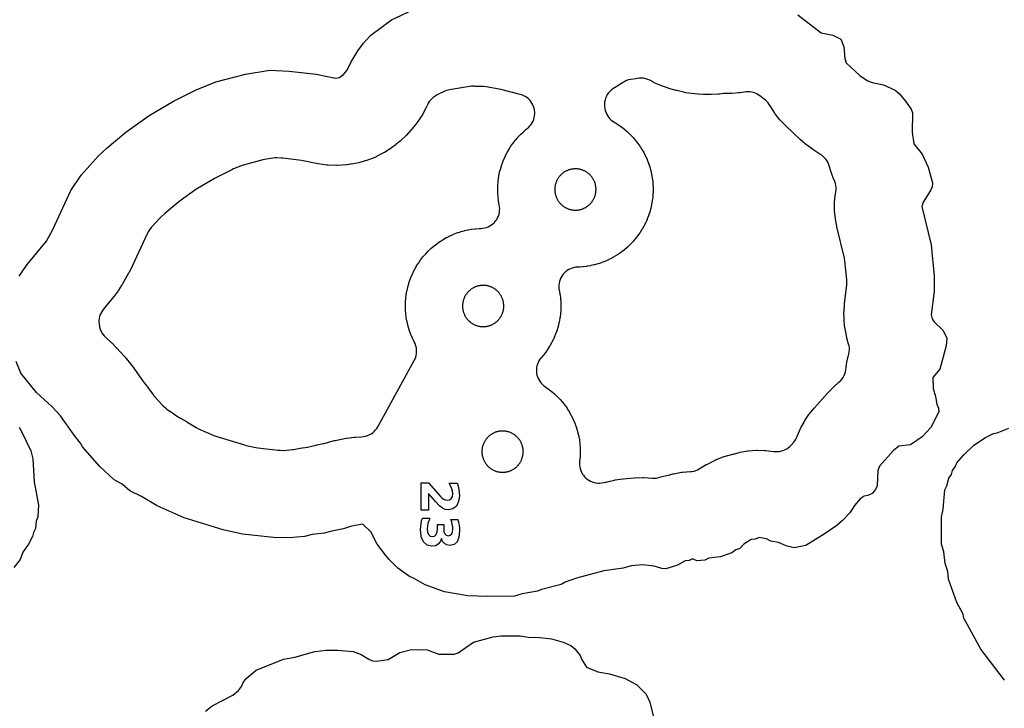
# Model space of a CAD drawing. Header units: millimetres. Extents: x 0 to 2500, y 0 to 1250.
# Tile 132 of 140: x 999 to 1201, y 203 to 345. Entities that reach past the tile are written whole.
import ezdxf

# ---------------------------------------------------------------- set-up
doc = ezdxf.new("R2010")
doc.units = ezdxf.units.MM
doc.layers.add('CUT', color=1, linetype='Continuous')
doc.layers.add('MARK', color=3, linetype='Continuous')

msp = doc.modelspace()

# ---------------------------------------------------------------- linework, layer by layer
at = {"layer": 'CUT'}
for points in [[(998.54, 292.54), (1000.19, 294.92), (1004.13, 299.74), (1005.5, 302.13), (1009.15, 310.12), (1011.28, 313.33), (1014.87, 317.32), (1016.64, 318.93), (1020.52, 322.17), (1025.32, 325.62), (1030.35, 328.52), (1035.01, 330.92), (1039.05, 332.53), (1045.17, 334.13), (1050.14, 334.93), (1054.14, 334.76), (1059.72, 334.12), (1063.67, 333.31), (1064.51, 333.42), (1065.33, 334.02), (1066.08, 334.94), (1066.82, 336.53), (1068.25, 338.94), (1069.46, 340.53), (1070.94, 342.13), (1075.22, 345.33), (1080.52, 347.78)], [(1158.92, 346.35), (1163.7, 342.6), (1166.14, 342.18), (1167.73, 341.34), (1168.39, 339.73), (1168.58, 337.33), (1168.88, 336.45), (1171.73, 333.74), (1173.3, 332.72), (1174.18, 332.38), (1176.52, 331.92), (1178.93, 330.83), (1179.75, 330.12), (1181.1, 328.53), (1182.26, 326.93), (1182.51, 326.12), (1182.43, 322.11), (1182.77, 319.79), (1184.53, 317.65), (1185.74, 314.93), (1186.66, 311.73), (1186.55, 310.93), (1186.2, 310.14), (1184.74, 307.76), (1184.46, 306.89), (1186.35, 298.93), (1186.99, 292.54), (1187, 289.33), (1186.4, 284.53), (1186.58, 283.73), (1186.92, 283.18), (1188.81, 281.33), (1189.6, 279.73), (1189.46, 278.14), (1188.14, 273.33), (1186.73, 271.6), (1186.75, 269.35), (1187.27, 267.74), (1187.5, 266.15), (1187.9, 265.33), (1187.92, 264.53), (1186.27, 261.33), (1184.54, 259.4), (1182.13, 257.78), (1179.69, 257.51), (1178.52, 256.51), (1175.7, 253.37), (1175.38, 252.51), (1175.21, 249.33), (1174.87, 248.54), (1174.23, 247.72), (1173.33, 247.3), (1172.54, 247.22), (1171.73, 246.61), (1170.57, 245.3), (1169.61, 243.73), (1168.05, 242.13), (1166.92, 241.15), (1164.53, 239.47), (1160.53, 237.01), (1158.14, 236.53), (1156.53, 236.93), (1154.95, 237.64), (1153.33, 237.92), (1152.48, 238.41), (1150.91, 238.68), (1150.13, 238.33), (1149.3, 238.24), (1147.77, 237.33), (1146.93, 236.38), (1146.15, 236.11), (1145.33, 235.52), (1142.93, 234.7), (1140.57, 234.4), (1139.73, 234.04), (1138.92, 233.94), (1138.13, 233.9), (1137.23, 234.25), (1136.53, 233.94), (1135.7, 233.88), (1134.13, 233.01), (1131.73, 232.2), (1130.92, 232.27), (1129.31, 232.76), (1126.9, 233.04), (1124.55, 232.82), (1122.92, 232.35), (1118.93, 231.83), (1113.33, 230.32), (1110.97, 229.5), (1110.13, 229.01), (1106.13, 227.97), (1105.32, 227.6), (1102.16, 227.09), (1100.53, 226.62), (1094.93, 226.5), (1090.92, 226.63), (1086.14, 227.46), (1082.12, 228.94), (1079.73, 230.33), (1078.93, 230.62), (1076.53, 232.38), (1074.71, 234.12), (1074.05, 234.94), (1072.25, 237.33), (1070.94, 239.84), (1069.33, 241.44), (1066.95, 240.98), (1065.33, 240.44), (1062.95, 240.01), (1061.32, 239.54), (1058.91, 239.26), (1057.33, 238.9), (1054.13, 238.62), (1050.92, 238.66), (1044.54, 239.39), (1040.53, 240.26), (1032.53, 242.72), (1026.93, 245.18), (1023.71, 247.13), (1021.33, 248.31), (1019.74, 249.65), (1018.13, 250.56), (1015.18, 253.32), (1011.57, 257.33), (1011.16, 258.14), (1009.85, 259.73), (1007.04, 263.73), (1005.33, 265.57), (1002.1, 268.54), (998.91, 272.53), (997.94, 274.94)], [(998.5, 261.31), (998.99, 260.51), (1000.93, 256.51), (1001.34, 254.91), (1001.65, 250.11), (1002.52, 245.31), (1002.39, 242.91), (1002.04, 242.06), (1001.87, 240.51), (1001.46, 239.7), (1001.3, 238.91), (1000.43, 237.3), (999.26, 235.67), (998.72, 234.11), (997.4, 232.5)], [(1201.5, 209.29), (1196.57, 215.68), (1193.09, 222.07), (1192.94, 222.91), (1191.62, 225.28), (1189.93, 230.08), (1189.8, 231.68), (1189.26, 233.29), (1188.95, 235.69), (1188.5, 237.28), (1188.5, 242.88), (1188.85, 244.48), (1189.19, 248.47), (1189.6, 249.3), (1189.99, 250.88), (1190.53, 251.64), (1190.79, 252.48), (1191.34, 253.25), (1191.64, 254.08), (1193.06, 255.68), (1195.16, 257.68), (1197.57, 259.25), (1199.17, 260.09), (1199.97, 260.25), (1202.35, 261.19)], [(1036.94, 202.87), (1038.27, 204), (1042.51, 206.22), (1043.72, 207.17), (1044.34, 207.96), (1044.69, 208.79), (1045.27, 209.6), (1047.35, 211.38), (1052.94, 213.59), (1055.33, 214.04), (1059.45, 215.19), (1061.74, 215.44), (1064.13, 215.5), (1067.34, 215.17), (1068.94, 214.55), (1070.57, 213.58), (1071.32, 213.27), (1072.14, 213.19), (1074.54, 213.53), (1076.94, 215.01), (1079.35, 215.62), (1082.54, 215.53), (1084.96, 214.65), (1088.14, 214.67), (1088.97, 214.92), (1092.14, 217.11), (1096.15, 218.18), (1097.73, 218.39), (1101.74, 218.39), (1103.36, 218.15), (1105.74, 218.07), (1108.15, 217.77), (1110.54, 217.14), (1112.14, 216.42), (1112.95, 215.74), (1114.09, 214.39), (1114.36, 213.58), (1115.4, 211.94), (1117.74, 211.02), (1120.14, 210.62), (1123.33, 209.62), (1125.74, 208.34), (1127.69, 206.39), (1128.41, 204.79), (1129.4, 200.81)]]:
    msp.add_lwpolyline(points, dxfattribs=at)
for points in [[(1124.06, 332.92), (1123.65, 332.79), (1123.26, 332.61), (1122.89, 332.4), (1122.79, 332.33), (1121.28, 331.4), (1121.21, 331.36), (1121.12, 331.31), (1120.77, 331.09), (1120.45, 330.84), (1120.16, 330.56), (1119.89, 330.25), (1119.66, 329.91), (1119.47, 329.56), (1119.31, 329.18), (1119.19, 328.79), (1119.11, 328.39), (1119.07, 327.99), (1119.08, 327.58), (1119.08, 327.45), (1119.13, 327.05), (1119.21, 326.66), (1119.33, 326.28), (1119.49, 325.92), (1119.68, 325.57), (1119.91, 325.24), (1120.17, 324.94), (1120.45, 324.67), (1120.77, 324.42), (1121.1, 324.21), (1121.28, 324.11), (1121.36, 324.06), (1121.94, 323.69), (1122.02, 323.64), (1122.58, 323.24), (1122.66, 323.18), (1123.2, 322.76), (1123.28, 322.7), (1123.8, 322.25), (1123.87, 322.18), (1124.37, 321.71), (1124.44, 321.64), (1124.91, 321.14), (1124.98, 321.07), (1125.43, 320.55), (1125.49, 320.47), (1125.91, 319.93), (1125.97, 319.85), (1126.37, 319.29), (1126.42, 319.21), (1126.79, 318.63), (1126.84, 318.55), (1127.18, 317.95), (1127.23, 317.86), (1127.53, 317.25), (1127.58, 317.16), (1127.86, 316.53), (1127.89, 316.44), (1128.14, 315.8), (1128.17, 315.71), (1128.39, 315.05), (1128.42, 314.96), (1128.6, 314.3), (1128.62, 314.2), (1128.78, 313.53), (1128.79, 313.44), (1128.91, 312.76), (1128.93, 312.66), (1129.01, 311.98), (1129.02, 311.88), (1129.07, 311.2), (1129.08, 311.1), (1129.09, 310.41), (1129.09, 310.31), (1129.08, 309.63), (1129.07, 309.53), (1129.02, 308.84), (1129.01, 308.75), (1128.93, 308.06), (1128.91, 307.97), (1128.79, 307.29), (1128.78, 307.19), (1128.62, 306.52), (1128.6, 306.43), (1128.42, 305.77), (1128.39, 305.67), (1128.17, 305.02), (1128.14, 304.93), (1127.89, 304.29), (1127.86, 304.19), (1127.58, 303.57), (1127.53, 303.48), (1127.23, 302.86), (1127.18, 302.78), (1126.84, 302.18), (1126.79, 302.1), (1126.42, 301.51), (1126.37, 301.43), (1125.97, 300.87), (1125.91, 300.79), (1125.49, 300.25), (1125.43, 300.17), (1124.98, 299.65), (1124.91, 299.58), (1124.44, 299.08), (1124.37, 299.01), (1123.87, 298.54), (1123.8, 298.48), (1123.28, 298.03), (1123.2, 297.96), (1122.66, 297.54), (1122.58, 297.48), (1122.02, 297.09), (1121.94, 297.03), (1121.36, 296.67), (1121.28, 296.61), (1120.68, 296.28), (1120.59, 296.23), (1119.98, 295.92), (1119.89, 295.88), (1119.26, 295.6), (1119.17, 295.56), (1118.53, 295.32), (1118.44, 295.28), (1117.78, 295.07), (1117.69, 295.04), (1117.03, 294.86), (1116.93, 294.83), (1116.26, 294.68), (1116.17, 294.66), (1115.49, 294.54), (1115.39, 294.53), (1114.71, 294.45), (1114.61, 294.44), (1113.93, 294.39), (1113.83, 294.38), (1113.59, 294.37), (1113.19, 294.35), (1112.81, 294.28), (1112.43, 294.17), (1112.06, 294.03), (1111.71, 293.86), (1111.38, 293.65), (1111.07, 293.4), (1110.79, 293.13), (1110.53, 292.84), (1110.3, 292.52), (1110.11, 292.17), (1109.95, 291.82), (1109.83, 291.44), (1109.74, 291.06), (1109.69, 290.67), (1109.68, 290.28), (1109.71, 289.89), (1109.77, 289.57), (1109.77, 289.57), (1109.79, 289.43), (1109.91, 288.75), (1109.93, 288.65), (1110.01, 287.97), (1110.02, 287.87), (1110.07, 287.19), (1110.08, 287.09), (1110.09, 286.4), (1110.09, 286.3), (1110.08, 285.62), (1110.07, 285.52), (1110.02, 284.83), (1110.01, 284.74), (1109.93, 284.06), (1109.91, 283.96), (1109.79, 283.28), (1109.78, 283.18), (1109.62, 282.51), (1109.6, 282.42), (1109.42, 281.76), (1109.39, 281.66), (1109.17, 281.01), (1109.14, 280.92), (1108.89, 280.28), (1108.86, 280.19), (1108.58, 279.56), (1108.53, 279.47), (1108.23, 278.86), (1108.18, 278.77), (1107.84, 278.17), (1107.79, 278.09), (1107.42, 277.51), (1107.37, 277.42), (1106.97, 276.86), (1106.91, 276.78), (1106.49, 276.24), (1106.43, 276.17), (1106.03, 275.7), (1105.79, 275.4), (1105.59, 275.08), (1105.41, 274.74), (1105.27, 274.38), (1105.17, 274.02), (1105.09, 273.64), (1105.06, 273.26), (1105.06, 272.88), (1105.1, 272.5), (1105.17, 272.13), (1105.28, 271.76), (1105.43, 271.41), (1105.6, 271.07), (1105.81, 270.75), (1106.05, 270.45), (1106.31, 270.18), (1106.6, 269.93), (1106.92, 269.71), (1106.94, 269.69), (1107.02, 269.64), (1107.58, 269.24), (1107.66, 269.18), (1108.2, 268.76), (1108.28, 268.7), (1108.8, 268.25), (1108.87, 268.18), (1109.37, 267.71), (1109.44, 267.64), (1109.91, 267.14), (1109.98, 267.07), (1110.43, 266.55), (1110.49, 266.47), (1110.91, 265.93), (1110.97, 265.85), (1111.37, 265.29), (1111.42, 265.21), (1111.79, 264.63), (1111.84, 264.55), (1112.18, 263.95), (1112.23, 263.86), (1112.53, 263.25), (1112.58, 263.16), (1112.86, 262.53), (1112.89, 262.44), (1113.14, 261.8), (1113.17, 261.71), (1113.39, 261.05), (1113.42, 260.96), (1113.6, 260.3), (1113.62, 260.2), (1113.78, 259.53), (1113.79, 259.44), (1113.91, 258.76), (1113.93, 258.66), (1114.01, 257.98), (1114.02, 257.88), (1114.07, 257.2), (1114.08, 257.1), (1114.09, 256.41), (1114.09, 256.31), (1114.08, 255.63), (1114.07, 255.53), (1114.02, 254.84), (1114.01, 254.75), (1113.96, 254.38), (1113.94, 254), (1113.94, 253.61), (1113.99, 253.23), (1114.07, 252.86), (1114.19, 252.49), (1114.34, 252.14), (1114.52, 251.8), (1114.74, 251.49), (1114.98, 251.19), (1115.25, 250.92), (1115.55, 250.68), (1115.87, 250.46), (1116.21, 250.28), (1116.56, 250.13), (1116.93, 250.02), (1117.3, 249.94), (1117.68, 249.9), (1118.07, 249.89), (1118.45, 249.92), (1118.97, 249.99), (1119.27, 250.04), (1119.51, 250.1), (1119.51, 250.1), (1119.64, 250.13), (1121.13, 250.49), (1121.31, 250.52), (1122.83, 250.73), (1122.92, 250.74), (1125.17, 250.95), (1125.28, 250.96), (1127, 251.03), (1127.21, 251.03), (1128.99, 250.92), (1129.34, 250.91), (1129.7, 250.93), (1130.04, 250.99), (1130.38, 251.07), (1130.7, 251.17), (1132.38, 251.56), (1132.53, 251.6), (1133.16, 251.78), (1133.36, 251.82), (1134.92, 252.1), (1135.12, 252.12), (1136.81, 252.25), (1137.17, 252.29), (1137.54, 252.37), (1137.89, 252.48), (1138.23, 252.62), (1138.56, 252.8), (1140.04, 253.68), (1140.14, 253.73), (1141.73, 254.57), (1141.93, 254.66), (1143.56, 255.3), (1143.76, 255.37), (1145.51, 255.84), (1145.64, 255.87), (1146.84, 256.21), (1147.04, 256.25), (1148.58, 256.52), (1148.77, 256.54), (1150.33, 256.66), (1150.53, 256.67), (1152.09, 256.63), (1152.29, 256.62), (1153.89, 256.42), (1153.96, 256.42), (1154.35, 256.38), (1154.75, 256.38), (1155.14, 256.42), (1155.53, 256.5), (1155.91, 256.62), (1156.27, 256.77), (1156.62, 256.96), (1156.95, 257.18), (1157.25, 257.44), (1157.53, 257.72), (1158.05, 258.31), (1158.28, 258.6), (1158.48, 258.9), (1158.66, 259.23), (1158.8, 259.56), (1158.82, 259.62), (1158.86, 259.7), (1159.46, 261.12), (1159.54, 261.28), (1160.25, 262.59), (1160.35, 262.75), (1161.17, 263.99), (1161.28, 264.14), (1162.25, 265.33), (1162.31, 265.4), (1165.05, 268.46), (1165.15, 268.56), (1166.82, 270.19), (1166.92, 270.28), (1167.43, 270.71), (1167.73, 271), (1168, 271.31), (1168.24, 271.66), (1168.44, 272.02), (1168.6, 272.41), (1168.72, 272.81), (1168.8, 273.21), (1169.03, 274.84), (1169.06, 275.04), (1169.41, 276.49), (1169.49, 276.9), (1169.52, 277.31), (1169.52, 277.72), (1169.47, 278.13), (1169.37, 278.53), (1169.03, 279.73), (1169, 279.84), (1168.85, 280.54), (1168.83, 280.62), (1168.58, 282.02), (1168.55, 282.2), (1168.43, 283.57), (1168.42, 283.74), (1168.41, 285.12), (1168.42, 285.3), (1168.53, 286.71), (1168.54, 286.8), (1168.96, 290.18), (1168.99, 290.68), (1168.99, 291.43), (1168.97, 291.82), (1168.59, 295.68), (1168.5, 296.21), (1166.96, 302.69), (1166.94, 302.78), (1166.66, 304.25), (1166.63, 304.43), (1166.49, 305.88), (1166.49, 306.06), (1166.48, 307.51), (1166.48, 307.69), (1166.61, 309.14), (1166.63, 309.32), (1166.73, 309.89), (1166.78, 310.31), (1166.79, 310.74), (1166.75, 311.16), (1166.67, 311.58), (1166.54, 311.98), (1166.37, 312.37), (1166.35, 312.42), (1166.28, 312.59), (1165.75, 313.94), (1165.69, 314.11), (1165.36, 315.26), (1165.24, 315.62), (1165.08, 315.97), (1164.89, 316.3), (1164.67, 316.61), (1164.42, 316.9), (1164.15, 317.16), (1163.85, 317.4), (1163.59, 317.57), (1163.59, 317.57), (1163.47, 317.65), (1161.98, 318.61), (1161.9, 318.66), (1160.66, 319.55), (1160.51, 319.67), (1159.36, 320.67), (1159.29, 320.73), (1156.51, 323.38), (1156.44, 323.45), (1155.34, 324.6), (1155.21, 324.74), (1154.26, 325.95), (1154.15, 326.11), (1153.32, 327.41), (1153.23, 327.57), (1153.02, 327.89), (1152.78, 328.2), (1152.52, 328.47), (1152.23, 328.73), (1151.06, 329.64), (1150.75, 329.86), (1150.43, 330.05), (1150.09, 330.2), (1149.74, 330.32), (1149.38, 330.42), (1149.01, 330.47), (1148.64, 330.49), (1148.27, 330.48), (1147.9, 330.44), (1146.95, 330.27), (1146.77, 330.25), (1145.32, 330.13), (1145.14, 330.12), (1144.12, 330.13), (1143.61, 330.1), (1142.75, 329.99), (1142.57, 329.98), (1141.06, 329.93), (1140.97, 329.93), (1139.47, 329.96), (1139.42, 329.96), (1138.46, 330), (1138.4, 330), (1137.69, 330.05), (1137.59, 330.06), (1135.86, 330.28), (1135.65, 330.32), (1133.95, 330.72), (1133.85, 330.74), (1132.34, 331.18), (1132.26, 331.21), (1130.83, 331.69), (1130.67, 331.76), (1129.34, 332.35), (1129.17, 332.44), (1128.56, 332.78), (1128.19, 332.96), (1127.81, 333.1), (1127.42, 333.21), (1127.02, 333.27), (1126.62, 333.29), (1126.21, 333.27), (1125.81, 333.21), (1125.53, 333.16), (1124.49, 333)], [(1094.71, 331.5), (1094.14, 331.55), (1092.65, 331.59), (1092.53, 331.6), (1092.28, 331.62), (1091.95, 331.63), (1091.62, 331.62), (1091.3, 331.58), (1087.55, 330.97), (1087.21, 330.9), (1086.91, 330.83), (1086.55, 330.72), (1086.21, 330.58), (1084.88, 329.97), (1084.5, 329.77), (1084.15, 329.53), (1083.83, 329.29), (1083.52, 329.04), (1083.25, 328.76), (1083, 328.46), (1082.79, 328.13), (1082.6, 327.78), (1082.4, 327.36), (1082.37, 327.28), (1081.73, 326.06), (1081.65, 325.91), (1080.94, 324.78), (1080.84, 324.64), (1080.01, 323.54), (1079.96, 323.48), (1079.26, 322.63), (1079.21, 322.57), (1078.3, 321.55), (1078.19, 321.43), (1077.23, 320.52), (1077.1, 320.41), (1076.04, 319.56), (1075.98, 319.51), (1075.23, 318.96), (1075.15, 318.9), (1073.75, 317.98), (1073.58, 317.88), (1072.15, 317.13), (1071.96, 317.04), (1070.46, 316.44), (1070.27, 316.37), (1068.72, 315.92), (1068.52, 315.88), (1066.88, 315.58), (1066.78, 315.56), (1066.06, 315.47), (1065.95, 315.46), (1064.13, 315.32), (1063.91, 315.32), (1062.15, 315.38), (1061.93, 315.4), (1060.13, 315.66), (1060.02, 315.68), (1057.05, 316.29), (1056.71, 316.34), (1052.85, 316.79), (1052.57, 316.81), (1051.61, 316.85), (1051.2, 316.85), (1050.79, 316.81), (1049.08, 316.53), (1048.71, 316.45), (1044.91, 315.46), (1044.45, 315.3), (1042.65, 314.59), (1042.3, 314.43), (1039.07, 312.77), (1038.89, 312.67), (1035.28, 310.58), (1034.94, 310.37), (1031.67, 308.01), (1031.44, 307.84), (1028.53, 305.42), (1028.4, 305.3), (1027.8, 304.76), (1027.52, 304.47), (1025.75, 302.5), (1025.39, 302.04), (1025.11, 301.61), (1024.94, 301.34), (1024.8, 301.06), (1021.89, 294.69), (1021.85, 294.61), (1021.13, 293.2), (1021.08, 293.12), (1019.75, 290.8), (1019.71, 290.73), (1018.99, 289.59), (1018.9, 289.46), (1018.09, 288.38), (1018.04, 288.32), (1015.85, 285.62), (1015.61, 285.29), (1015.41, 284.94), (1015.24, 284.58), (1015.11, 284.19), (1015.02, 283.8), (1014.97, 283.4), (1014.96, 283), (1014.99, 282.59), (1015.06, 282.2), (1015.11, 281.98), (1015.22, 281.59), (1015.37, 281.22), (1015.55, 280.86), (1015.77, 280.53), (1016.02, 280.21), (1016.31, 279.93), (1017.46, 278.87), (1017.52, 278.82), (1018.54, 277.8), (1018.6, 277.74), (1020.22, 275.98), (1020.31, 275.88), (1021.72, 274.13), (1021.8, 274.02), (1024.07, 270.8), (1024.26, 270.54), (1024.98, 269.68), (1025.05, 269.59), (1026.23, 267.99), (1026.23, 267.99), (1026.3, 267.89), (1026.5, 267.65), (1027.93, 266.07), (1028.16, 265.83), (1028.64, 265.38), (1028.93, 265.13), (1029.25, 264.91), (1029.94, 264.47), (1030.09, 264.37), (1030.95, 263.72), (1031.26, 263.5), (1031.6, 263.31), (1031.67, 263.27), (1031.75, 263.23), (1032.98, 262.56), (1033.05, 262.51), (1035.02, 261.33), (1035.48, 261.09), (1038.61, 259.71), (1039.04, 259.55), (1044.93, 257.74), (1045.26, 257.65), (1047.28, 257.21), (1047.68, 257.15), (1051.86, 256.67), (1052.26, 256.65), (1053.25, 256.63), (1053.66, 256.65), (1054.3, 256.71), (1054.82, 256.79), (1054.94, 256.81), (1055.05, 256.83), (1056.78, 257.13), (1056.88, 257.14), (1057.43, 257.2), (1057.9, 257.29), (1057.9, 257.29), (1059.71, 257.71), (1059.82, 257.74), (1060.55, 257.87), (1061.12, 258.01), (1061.14, 258.02), (1061.27, 258.06), (1063.5, 258.65), (1063.63, 258.68), (1065.9, 259.11), (1066, 259.13), (1067.58, 259.35), (1067.78, 259.37), (1069.06, 259.42), (1069.47, 259.46), (1069.87, 259.54), (1070.26, 259.66), (1070.64, 259.82), (1071, 260.02), (1071.34, 260.26), (1071.65, 260.52), (1071.93, 260.82), (1072.18, 261.14), (1072.39, 261.49), (1079.9, 275.11), (1080.07, 275.46), (1080.21, 275.82), (1080.31, 276.19), (1080.37, 276.58), (1080.4, 276.96), (1080.38, 277.35), (1080.34, 277.74), (1080.25, 278.11), (1080.13, 278.48), (1079.97, 278.84), (1079.65, 279.47), (1079.61, 279.56), (1079.33, 280.19), (1079.29, 280.28), (1079.05, 280.92), (1079.01, 281.01), (1078.8, 281.66), (1078.77, 281.76), (1078.59, 282.42), (1078.56, 282.51), (1078.41, 283.18), (1078.39, 283.28), (1078.27, 283.96), (1078.26, 284.06), (1078.18, 284.74), (1078.17, 284.83), (1078.12, 285.52), (1078.11, 285.62), (1078.09, 286.3), (1078.09, 286.4), (1078.11, 287.09), (1078.12, 287.19), (1078.17, 287.87), (1078.18, 287.97), (1078.26, 288.65), (1078.27, 288.75), (1078.39, 289.43), (1078.41, 289.52), (1078.56, 290.19), (1078.59, 290.29), (1078.77, 290.95), (1078.8, 291.05), (1079.01, 291.7), (1079.05, 291.79), (1079.29, 292.43), (1079.33, 292.52), (1079.61, 293.15), (1079.65, 293.24), (1079.96, 293.85), (1080.01, 293.94), (1080.35, 294.54), (1080.4, 294.62), (1080.76, 295.2), (1080.82, 295.28), (1081.21, 295.85), (1081.27, 295.92), (1081.69, 296.47), (1081.76, 296.54), (1082.21, 297.06), (1082.27, 297.13), (1082.75, 297.63), (1082.82, 297.7), (1083.31, 298.18), (1083.39, 298.24), (1083.91, 298.69), (1083.98, 298.75), (1084.52, 299.18), (1084.6, 299.23), (1085.16, 299.63), (1085.25, 299.68), (1085.83, 300.05), (1085.91, 300.1), (1086.51, 300.44), (1086.59, 300.49), (1087.21, 300.8), (1087.3, 300.84), (1087.93, 301.12), (1088.02, 301.15), (1088.66, 301.4), (1088.75, 301.43), (1089.4, 301.65), (1089.5, 301.68), (1090.16, 301.86), (1090.25, 301.89), (1090.92, 302.04), (1091.02, 302.05), (1091.7, 302.17), (1091.79, 302.19), (1092.48, 302.27), (1092.57, 302.28), (1093.26, 302.33), (1093.36, 302.34), (1093.6, 302.34), (1093.99, 302.37), (1094.38, 302.44), (1094.76, 302.54), (1095.12, 302.68), (1095.47, 302.86), (1095.81, 303.07), (1096.12, 303.31), (1096.4, 303.58), (1096.66, 303.88), (1096.88, 304.2), (1097.08, 304.54), (1097.24, 304.9), (1097.36, 305.27), (1097.44, 305.66), (1097.49, 306.05), (1097.5, 306.44), (1097.47, 306.83), (1097.42, 307.14), (1097.42, 307.14), (1097.39, 307.29), (1097.27, 307.97), (1097.26, 308.06), (1097.18, 308.75), (1097.17, 308.84), (1097.12, 309.53), (1097.11, 309.63), (1097.09, 310.31), (1097.09, 310.41), (1097.11, 311.1), (1097.12, 311.2), (1097.17, 311.88), (1097.18, 311.98), (1097.26, 312.66), (1097.27, 312.76), (1097.39, 313.44), (1097.41, 313.53), (1097.56, 314.2), (1097.59, 314.3), (1097.77, 314.96), (1097.8, 315.05), (1098.01, 315.71), (1098.05, 315.8), (1098.29, 316.44), (1098.33, 316.53), (1098.61, 317.16), (1098.65, 317.25), (1098.96, 317.86), (1099.01, 317.95), (1099.35, 318.55), (1099.4, 318.63), (1099.76, 319.21), (1099.82, 319.29), (1100.21, 319.85), (1100.27, 319.93), (1100.69, 320.47), (1100.76, 320.55), (1101.21, 321.07), (1101.27, 321.14), (1101.75, 321.64), (1101.82, 321.71), (1102.31, 322.18), (1102.39, 322.25), (1102.91, 322.7), (1102.98, 322.76), (1103.18, 322.92), (1103.47, 323.17), (1103.74, 323.45), (1103.98, 323.75), (1104.19, 324.08), (1104.37, 324.42), (1104.51, 324.78), (1104.61, 325.16), (1104.68, 325.54), (1104.72, 325.92), (1104.71, 326.31), (1104.67, 326.69), (1104.59, 327.07), (1104.48, 327.44), (1104.33, 327.8), (1104.14, 328.14), (1103.92, 328.46), (1103.68, 328.76), (1103.4, 329.03), (1103.11, 329.28), (1102.78, 329.5), (1102.44, 329.68), (1102.09, 329.83), (1101.72, 329.94), (1097.72, 330.97), (1097.39, 331.04)], [(1113.37, 306.12), (1113.51, 306.13), (1113.65, 306.15), (1113.79, 306.17), (1113.92, 306.19), (1114.06, 306.22), (1114.19, 306.26), (1114.33, 306.3), (1114.46, 306.34), (1114.59, 306.38), (1114.72, 306.44), (1114.85, 306.49), (1114.97, 306.55), (1115.1, 306.61), (1115.22, 306.68), (1115.34, 306.75), (1115.45, 306.83), (1115.57, 306.91), (1115.68, 306.99), (1115.79, 307.08), (1115.9, 307.17), (1116, 307.26), (1116.1, 307.36), (1116.2, 307.46), (1116.29, 307.56), (1116.38, 307.67), (1116.46, 307.78), (1116.55, 307.89), (1116.63, 308), (1116.7, 308.12), (1116.77, 308.24), (1116.84, 308.36), (1116.9, 308.48), (1116.96, 308.61), (1117.02, 308.74), (1117.07, 308.87), (1117.12, 309), (1117.16, 309.13), (1117.2, 309.26), (1117.23, 309.4), (1117.26, 309.53), (1117.29, 309.67), (1117.31, 309.81), (1117.32, 309.95), (1117.33, 310.08), (1117.34, 310.22), (1117.34, 310.36), (1117.34, 310.5), (1117.33, 310.64), (1117.32, 310.78), (1117.31, 310.92), (1117.29, 311.05), (1117.26, 311.19), (1117.23, 311.33), (1117.2, 311.46), (1117.16, 311.6), (1117.12, 311.73), (1117.07, 311.86), (1117.02, 311.99), (1116.96, 312.12), (1116.9, 312.24), (1116.84, 312.37), (1116.77, 312.49), (1116.7, 312.61), (1116.63, 312.72), (1116.55, 312.84), (1116.46, 312.95), (1116.38, 313.06), (1116.29, 313.16), (1116.2, 313.27), (1116.1, 313.37), (1116, 313.46), (1115.9, 313.56), (1115.79, 313.65), (1115.68, 313.73), (1115.57, 313.82), (1115.45, 313.9), (1115.34, 313.97), (1115.22, 314.04), (1115.1, 314.11), (1114.97, 314.17), (1114.85, 314.23), (1114.72, 314.29), (1114.59, 314.34), (1114.46, 314.39), (1114.33, 314.43), (1114.19, 314.47), (1114.06, 314.5), (1113.92, 314.53), (1113.79, 314.56), (1113.65, 314.58), (1113.51, 314.59), (1113.37, 314.6), (1113.23, 314.61), (1113.09, 314.61), (1112.95, 314.61), (1112.82, 314.6), (1112.68, 314.59), (1112.54, 314.58), (1112.4, 314.56), (1112.26, 314.53), (1112.13, 314.5), (1111.99, 314.47), (1111.86, 314.43), (1111.73, 314.39), (1111.6, 314.34), (1111.47, 314.29), (1111.34, 314.23), (1111.21, 314.17), (1111.09, 314.11), (1110.97, 314.04), (1110.85, 313.97), (1110.73, 313.9), (1110.62, 313.82), (1110.51, 313.73), (1110.4, 313.65), (1110.29, 313.56), (1110.19, 313.46), (1110.09, 313.37), (1109.99, 313.27), (1109.9, 313.16), (1109.81, 313.06), (1109.72, 312.95), (1109.64, 312.84), (1109.56, 312.72), (1109.48, 312.61), (1109.41, 312.49), (1109.35, 312.37), (1109.28, 312.24), (1109.22, 312.12), (1109.17, 311.99), (1109.12, 311.86), (1109.07, 311.73), (1109.03, 311.6), (1108.99, 311.46), (1108.95, 311.33), (1108.92, 311.19), (1108.9, 311.05), (1108.88, 310.92), (1108.86, 310.78), (1108.85, 310.64), (1108.85, 310.5), (1108.84, 310.36), (1108.85, 310.22), (1108.85, 310.08), (1108.86, 309.95), (1108.88, 309.81), (1108.9, 309.67), (1108.92, 309.53), (1108.95, 309.4), (1108.99, 309.26), (1109.03, 309.13), (1109.07, 309), (1109.12, 308.87), (1109.17, 308.74), (1109.22, 308.61), (1109.28, 308.48), (1109.35, 308.36), (1109.41, 308.24), (1109.48, 308.12), (1109.56, 308), (1109.64, 307.89), (1109.72, 307.78), (1109.81, 307.67), (1109.9, 307.56), (1109.99, 307.46), (1110.09, 307.36), (1110.19, 307.26), (1110.29, 307.17), (1110.4, 307.08), (1110.51, 306.99), (1110.62, 306.91), (1110.73, 306.83), (1110.85, 306.75), (1110.97, 306.68), (1111.09, 306.61), (1111.21, 306.55), (1111.34, 306.49), (1111.47, 306.44), (1111.6, 306.38), (1111.73, 306.34), (1111.86, 306.3), (1111.99, 306.26), (1112.13, 306.22), (1112.26, 306.19), (1112.4, 306.17), (1112.54, 306.15), (1112.68, 306.13), (1112.82, 306.12), (1112.95, 306.11), (1113.09, 306.11), (1113.23, 306.11)], [(1094.51, 282.12), (1094.65, 282.14), (1094.79, 282.16), (1094.92, 282.19), (1095.06, 282.22), (1095.19, 282.25), (1095.33, 282.29), (1095.46, 282.33), (1095.59, 282.38), (1095.72, 282.43), (1095.85, 282.48), (1095.97, 282.54), (1096.1, 282.61), (1096.22, 282.67), (1096.34, 282.74), (1096.45, 282.82), (1096.57, 282.9), (1096.68, 282.98), (1096.79, 283.07), (1096.9, 283.16), (1097, 283.25), (1097.1, 283.35), (1097.2, 283.45), (1097.29, 283.55), (1097.38, 283.66), (1097.46, 283.77), (1097.55, 283.88), (1097.63, 283.99), (1097.7, 284.11), (1097.77, 284.23), (1097.84, 284.35), (1097.9, 284.47), (1097.96, 284.6), (1098.02, 284.73), (1098.07, 284.86), (1098.12, 284.99), (1098.16, 285.12), (1098.2, 285.25), (1098.23, 285.39), (1098.26, 285.52), (1098.29, 285.66), (1098.31, 285.8), (1098.32, 285.94), (1098.33, 286.08), (1098.34, 286.21), (1098.34, 286.35), (1098.34, 286.49), (1098.33, 286.63), (1098.32, 286.77), (1098.31, 286.91), (1098.29, 287.05), (1098.26, 287.18), (1098.23, 287.32), (1098.2, 287.45), (1098.16, 287.59), (1098.12, 287.72), (1098.07, 287.85), (1098.02, 287.98), (1097.96, 288.11), (1097.9, 288.23), (1097.84, 288.36), (1097.77, 288.48), (1097.7, 288.6), (1097.63, 288.72), (1097.55, 288.83), (1097.46, 288.94), (1097.38, 289.05), (1097.29, 289.16), (1097.2, 289.26), (1097.1, 289.36), (1097, 289.46), (1096.9, 289.55), (1096.79, 289.64), (1096.68, 289.73), (1096.57, 289.81), (1096.45, 289.89), (1096.34, 289.96), (1096.22, 290.03), (1096.1, 290.1), (1095.97, 290.17), (1095.85, 290.23), (1095.72, 290.28), (1095.59, 290.33), (1095.46, 290.38), (1095.33, 290.42), (1095.19, 290.46), (1095.06, 290.49), (1094.92, 290.52), (1094.79, 290.55), (1094.65, 290.57), (1094.51, 290.58), (1094.37, 290.59), (1094.23, 290.6), (1094.09, 290.6), (1093.95, 290.6), (1093.82, 290.59), (1093.68, 290.58), (1093.54, 290.57), (1093.4, 290.55), (1093.26, 290.52), (1093.13, 290.49), (1092.99, 290.46), (1092.86, 290.42), (1092.73, 290.38), (1092.6, 290.33), (1092.47, 290.28), (1092.34, 290.23), (1092.21, 290.17), (1092.09, 290.1), (1091.97, 290.03), (1091.85, 289.96), (1091.73, 289.89), (1091.62, 289.81), (1091.51, 289.73), (1091.4, 289.64), (1091.29, 289.55), (1091.19, 289.46), (1091.09, 289.36), (1090.99, 289.26), (1090.9, 289.16), (1090.81, 289.05), (1090.72, 288.94), (1090.64, 288.83), (1090.56, 288.72), (1090.48, 288.6), (1090.41, 288.48), (1090.35, 288.36), (1090.28, 288.23), (1090.22, 288.11), (1090.17, 287.98), (1090.12, 287.85), (1090.07, 287.72), (1090.03, 287.59), (1089.99, 287.45), (1089.95, 287.32), (1089.92, 287.18), (1089.9, 287.05), (1089.88, 286.91), (1089.86, 286.77), (1089.85, 286.63), (1089.85, 286.49), (1089.84, 286.35), (1089.85, 286.21), (1089.85, 286.08), (1089.86, 285.94), (1089.88, 285.8), (1089.9, 285.66), (1089.92, 285.52), (1089.95, 285.39), (1089.99, 285.25), (1090.03, 285.12), (1090.07, 284.99), (1090.12, 284.86), (1090.17, 284.73), (1090.22, 284.6), (1090.28, 284.47), (1090.35, 284.35), (1090.41, 284.23), (1090.48, 284.11), (1090.56, 283.99), (1090.64, 283.88), (1090.72, 283.77), (1090.81, 283.66), (1090.9, 283.55), (1090.99, 283.45), (1091.09, 283.35), (1091.19, 283.25), (1091.29, 283.16), (1091.4, 283.07), (1091.51, 282.98), (1091.62, 282.9), (1091.73, 282.82), (1091.85, 282.74), (1091.97, 282.67), (1092.09, 282.61), (1092.21, 282.54), (1092.34, 282.48), (1092.47, 282.43), (1092.6, 282.38), (1092.73, 282.33), (1092.86, 282.29), (1092.99, 282.25), (1093.13, 282.22), (1093.26, 282.19), (1093.4, 282.16), (1093.54, 282.14), (1093.68, 282.12), (1093.82, 282.11), (1093.95, 282.11), (1094.09, 282.1), (1094.23, 282.11), (1094.37, 282.11)], [(1098.23, 252.11), (1098.37, 252.12), (1098.51, 252.13), (1098.65, 252.15), (1098.79, 252.17), (1098.92, 252.19), (1099.06, 252.22), (1099.19, 252.26), (1099.33, 252.3), (1099.46, 252.34), (1099.59, 252.38), (1099.72, 252.44), (1099.85, 252.49), (1099.97, 252.55), (1100.1, 252.61), (1100.22, 252.68), (1100.34, 252.75), (1100.45, 252.83), (1100.57, 252.91), (1100.68, 252.99), (1100.79, 253.08), (1100.9, 253.17), (1101, 253.26), (1101.1, 253.36), (1101.2, 253.46), (1101.29, 253.56), (1101.38, 253.67), (1101.46, 253.78), (1101.55, 253.89), (1101.63, 254), (1101.7, 254.12), (1101.77, 254.24), (1101.84, 254.36), (1101.9, 254.48), (1101.96, 254.61), (1102.02, 254.74), (1102.07, 254.87), (1102.12, 255), (1102.16, 255.13), (1102.2, 255.26), (1102.23, 255.4), (1102.26, 255.53), (1102.29, 255.67), (1102.31, 255.81), (1102.32, 255.95), (1102.33, 256.08), (1102.34, 256.22), (1102.34, 256.36), (1102.34, 256.5), (1102.33, 256.64), (1102.32, 256.78), (1102.31, 256.92), (1102.29, 257.05), (1102.26, 257.19), (1102.23, 257.33), (1102.2, 257.46), (1102.16, 257.6), (1102.12, 257.73), (1102.07, 257.86), (1102.02, 257.99), (1101.96, 258.12), (1101.9, 258.24), (1101.84, 258.37), (1101.77, 258.49), (1101.7, 258.61), (1101.63, 258.72), (1101.55, 258.84), (1101.46, 258.95), (1101.38, 259.06), (1101.29, 259.16), (1101.2, 259.27), (1101.1, 259.37), (1101, 259.46), (1100.9, 259.56), (1100.79, 259.65), (1100.68, 259.73), (1100.57, 259.82), (1100.45, 259.9), (1100.34, 259.97), (1100.22, 260.04), (1100.1, 260.11), (1099.97, 260.17), (1099.85, 260.23), (1099.72, 260.29), (1099.59, 260.34), (1099.46, 260.39), (1099.33, 260.43), (1099.19, 260.47), (1099.06, 260.5), (1098.92, 260.53), (1098.79, 260.56), (1098.65, 260.58), (1098.51, 260.59), (1098.37, 260.6), (1098.23, 260.61), (1098.09, 260.61), (1097.95, 260.61), (1097.82, 260.6), (1097.68, 260.59), (1097.54, 260.58), (1097.4, 260.56), (1097.26, 260.53), (1097.13, 260.5), (1096.99, 260.47), (1096.86, 260.43), (1096.73, 260.39), (1096.6, 260.34), (1096.47, 260.29), (1096.34, 260.23), (1096.21, 260.17), (1096.09, 260.11), (1095.97, 260.04), (1095.85, 259.97), (1095.73, 259.9), (1095.62, 259.82), (1095.51, 259.73), (1095.4, 259.65), (1095.29, 259.56), (1095.19, 259.46), (1095.09, 259.37), (1094.99, 259.27), (1094.9, 259.16), (1094.81, 259.06), (1094.72, 258.95), (1094.64, 258.84), (1094.56, 258.72), (1094.48, 258.61), (1094.41, 258.49), (1094.35, 258.37), (1094.28, 258.24), (1094.22, 258.12), (1094.17, 257.99), (1094.12, 257.86), (1094.07, 257.73), (1094.03, 257.6), (1093.99, 257.46), (1093.95, 257.33), (1093.92, 257.19), (1093.9, 257.05), (1093.88, 256.92), (1093.86, 256.78), (1093.85, 256.64), (1093.85, 256.5), (1093.84, 256.36), (1093.85, 256.22), (1093.85, 256.08), (1093.86, 255.95), (1093.88, 255.81), (1093.9, 255.67), (1093.92, 255.53), (1093.95, 255.4), (1093.99, 255.26), (1094.03, 255.13), (1094.07, 255), (1094.12, 254.87), (1094.17, 254.74), (1094.22, 254.61), (1094.28, 254.48), (1094.35, 254.36), (1094.41, 254.24), (1094.48, 254.12), (1094.56, 254), (1094.64, 253.89), (1094.72, 253.78), (1094.81, 253.67), (1094.9, 253.56), (1094.99, 253.46), (1095.09, 253.36), (1095.19, 253.26), (1095.29, 253.17), (1095.4, 253.08), (1095.51, 252.99), (1095.62, 252.91), (1095.73, 252.83), (1095.85, 252.75), (1095.97, 252.68), (1096.09, 252.61), (1096.21, 252.55), (1096.34, 252.49), (1096.47, 252.44), (1096.6, 252.38), (1096.73, 252.34), (1096.86, 252.3), (1096.99, 252.26), (1097.13, 252.22), (1097.26, 252.19), (1097.4, 252.17), (1097.54, 252.15), (1097.68, 252.13), (1097.82, 252.12), (1097.95, 252.11), (1098.09, 252.11)]]:
    msp.add_lwpolyline(points, close=True, dxfattribs=at)
at = {"layer": 'MARK'}
for points in [[(1082.82, 247.71), (1082.82, 244.32), (1081.36, 244.32), (1081.36, 249.92), (1082.82, 249.92), (1085.3, 247.11), (1085.64, 246.78), (1085.97, 246.55), (1086.3, 246.41), (1086.65, 246.37), (1087.13, 246.46), (1087.52, 246.73), (1087.77, 247.15), (1087.85, 247.7), (1087.8, 248.19), (1087.65, 248.72), (1087.4, 249.29), (1087.06, 249.9), (1088.75, 249.9), (1088.95, 249.23), (1089.09, 248.57), (1089.18, 247.92), (1089.21, 247.29), (1089.05, 246.06), (1088.6, 245.13), (1087.87, 244.56), (1086.9, 244.37), (1086.29, 244.45), (1085.72, 244.69), (1085.09, 245.2), (1084.26, 246.06), (1082.82, 247.71)], [(1085.52, 238.47), (1085.24, 237.79), (1084.81, 237.29), (1084.25, 236.98), (1083.55, 236.88), (1082.54, 237.1), (1081.8, 237.76), (1081.36, 238.84), (1081.21, 240.32), (1081.23, 240.91), (1081.3, 241.51), (1081.42, 242.1), (1081.59, 242.69), (1083.12, 242.69), (1082.88, 242.13), (1082.7, 241.58), (1082.6, 241.04), (1082.56, 240.5), (1082.63, 239.8), (1082.83, 239.29), (1083.17, 238.97), (1083.62, 238.87), (1084.08, 238.98), (1084.42, 239.3), (1084.62, 239.83), (1084.69, 240.57), (1084.69, 241.37), (1085.97, 241.37), (1085.97, 240.53), (1086.03, 239.88), (1086.2, 239.42), (1086.5, 239.14), (1086.92, 239.05), (1087.31, 239.14), (1087.61, 239.41), (1087.79, 239.84), (1087.85, 240.41), (1087.82, 240.9), (1087.74, 241.38), (1087.61, 241.87), (1087.42, 242.36), (1088.88, 242.36), (1089.02, 241.77), (1089.12, 241.19), (1089.19, 240.62), (1089.21, 240.06), (1089.08, 238.74), (1088.71, 237.81), (1088.1, 237.25), (1087.23, 237.06), (1086.61, 237.15), (1086.12, 237.42), (1085.75, 237.86), (1085.52, 238.47)]]:
    msp.add_lwpolyline(points, close=True, dxfattribs=at)

doc.saveas('drawing.dxf')
